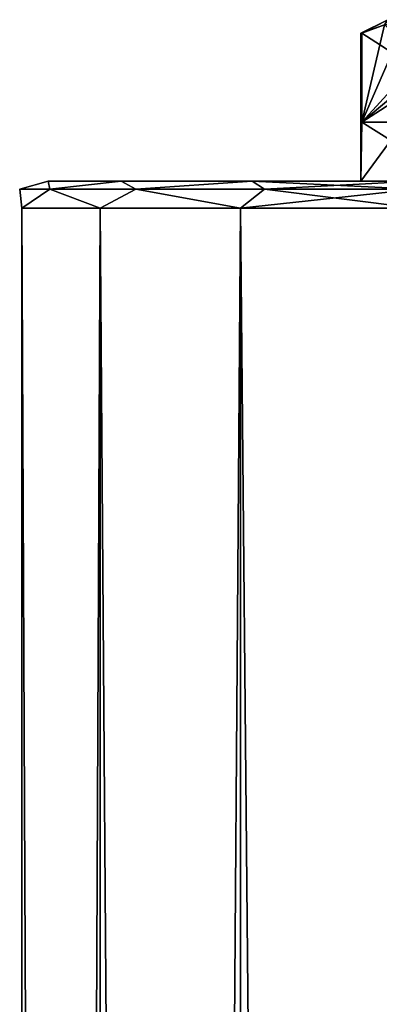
# Model space of a CAD drawing. Extents: x -200 to 200, y -434 to 356.
# Tile 238 of 256: x -200 to -186, y 320 to 356. Entities that reach past the tile are written whole.
import ezdxf

# ---------------------------------------------------------------- set-up
doc = ezdxf.new("R2010")
doc.units = 0
doc.header["$LTSCALE"] = 52.148148
for name, color, linetype in [('190', 7, 'CONTINUOUS'), ('191', 7, 'CONTINUOUS'), ('196', 7, 'CONTINUOUS'), ('197', 7, 'CONTINUOUS'), ('202', 7, 'CONTINUOUS'), ('203', 7, 'CONTINUOUS'), ('213', 7, 'CONTINUOUS'), ('754', 7, 'CONTINUOUS'), ('755', 7, 'CONTINUOUS'), ('759', 7, 'CONTINUOUS')]:
    doc.layers.add(name, color=color, linetype=linetype)

msp = doc.modelspace()

# ---------------------------------------------------------------- linework, layer by layer
at = {"layer": '190', "color": 7, "linetype": 'CONTINUOUS'}
for points in [[(-187.05, 350.2), (-182.269, 350.2, 7.269), (-183.521, 350.2, 8.521), (-187.05, 350.2)], [(-185.28, 350.2), (-182.269, 350.2, 7.269), (-187.05, 350.2), (-185.28, 350.2)], [(-183.521, 350.2, -8.521), (-185.28, 350.2), (-187.05, 350.2), (-183.521, 350.2, -8.521)]]:
    msp.add_3dface(points, dxfattribs=at)
at = {"layer": '191', "color": 7, "linetype": 'CONTINUOUS'}
for points in [[(-187.05, 355.7), (-187.05, 350.2), (-187.008, 352.4, 1.001), (-187.05, 355.7)], [(-187.04, 355.7, 0.501), (-187.05, 355.7), (-187.008, 352.4, 1.001), (-187.04, 355.7, 0.501)], [(-187.008, 355.7, 1.001), (-187.04, 355.7, 0.501), (-187.008, 352.4, 1.001), (-187.008, 355.7, 1.001)], [(-187.05, 350.2), (-183.521, 350.2, 8.521), (-187.008, 352.4, 1.001), (-187.05, 350.2)], [(-187.008, 352.4, 1.001), (-183.521, 350.2, 8.521), (-185.436, 352.4, 6.025), (-187.008, 352.4, 1.001)]]:
    msp.add_3dface(points, dxfattribs=at)
at = {"layer": '196', "color": 7, "linetype": 'CONTINUOUS'}
for points in [[(-187.008, 355.7, -1.001), (-187.05, 350.2), (-187.04, 355.7, -0.501), (-187.008, 355.7, -1.001)], [(-187.008, 352.4, -1.001), (-187.05, 350.2), (-187.008, 355.7, -1.001), (-187.008, 352.4, -1.001)], [(-187.05, 350.2), (-187.05, 355.7), (-187.04, 355.7, -0.501), (-187.05, 350.2)], [(-183.521, 350.2, -8.521), (-187.05, 350.2), (-185.436, 352.4, -6.025), (-183.521, 350.2, -8.521)], [(-185.436, 352.4, -6.025), (-187.05, 350.2), (-187.008, 352.4, -1.001), (-185.436, 352.4, -6.025)]]:
    msp.add_3dface(points, dxfattribs=at)
at = {"layer": '197', "color": 7, "linetype": 'CONTINUOUS'}
for points in [[(-187.008, 352.4, 1.001), (-185.436, 352.4, 6.025), (-181.871, 352.4, 9.899), (-187.008, 352.4, 1.001)], [(-181.871, 352.4, -9.899), (-185.436, 352.4, -6.025), (-187.008, 352.4, -1.001), (-181.871, 352.4, -9.899)]]:
    msp.add_3dface(points, dxfattribs=at)
at = {"layer": '202', "color": 7, "linetype": 'CONTINUOUS'}
for points in [[(-187.008, 355.7, 1.001), (-181.871, 352.4, 9.899), (-186.174, 356.006, 2.446), (-187.008, 355.7, 1.001)], [(-187.008, 355.7, 1.001), (-187.008, 352.4, 1.001), (-181.871, 352.4, 9.899), (-187.008, 355.7, 1.001)]]:
    msp.add_3dface(points, dxfattribs=at)
at = {"layer": '203', "color": 7, "linetype": 'CONTINUOUS'}
for points in [[(-187.008, 352.4, -1.001), (-183.532, 356.2, -7.021), (-182.705, 356.006, -8.454), (-187.008, 352.4, -1.001)], [(-185.347, 356.2, -3.879), (-187.008, 352.4, -1.001), (-186.174, 356.006, -2.446), (-185.347, 356.2, -3.879)], [(-185.347, 356.2, -3.879), (-183.532, 356.2, -7.021), (-187.008, 352.4, -1.001), (-185.347, 356.2, -3.879)], [(-181.871, 355.7, -9.899), (-187.008, 352.4, -1.001), (-182.705, 356.006, -8.454), (-181.871, 355.7, -9.899)], [(-187.008, 352.4, -1.001), (-187.008, 355.7, -1.001), (-186.174, 356.006, -2.446), (-187.008, 352.4, -1.001)], [(-181.871, 355.7, -9.899), (-181.871, 352.4, -9.899), (-187.008, 352.4, -1.001), (-181.871, 355.7, -9.899)]]:
    msp.add_3dface(points, dxfattribs=at)
at = {"layer": '213', "color": 7, "linetype": 'CONTINUOUS'}
for points in [[(-187.05, 355.7), (-187.04, 355.7, 0.501), (-186.05, 356.2), (-187.05, 355.7)], [(-187.05, 355.7), (-186.05, 356.2), (-186.174, 356.006, -2.446), (-187.05, 355.7)], [(-187.04, 355.7, 0.501), (-187.008, 355.7, 1.001), (-186.05, 356.2), (-187.04, 355.7, 0.501)], [(-186.05, 356.2), (-187.008, 355.7, 1.001), (-186.174, 356.006, 2.446), (-186.05, 356.2)], [(-187.04, 355.7, -0.501), (-187.05, 355.7), (-186.174, 356.006, -2.446), (-187.04, 355.7, -0.501)], [(-187.008, 355.7, -1.001), (-187.04, 355.7, -0.501), (-186.174, 356.006, -2.446), (-187.008, 355.7, -1.001)]]:
    msp.add_3dface(points, dxfattribs=at)
at = {"layer": '754', "color": 7, "linetype": 'CONTINUOUS'}
for points in [[(-198.649, 350.2, -3.115), (-195.946, 350.2, 8.729), (-195.946, 350.2, -8.729), (-198.649, 350.2, -3.115)], [(-198.649, 350.2, 3.115), (-195.946, 350.2, 8.729), (-198.649, 350.2, -3.115), (-198.649, 350.2, 3.115)], [(-195.946, 350.2, -8.729), (-191.074, 350.2, 12.614), (-191.074, 350.2, -12.614), (-195.946, 350.2, -8.729)], [(-195.946, 350.2, 8.729), (-191.074, 350.2, 12.614), (-195.946, 350.2, -8.729), (-195.946, 350.2, 8.729)], [(-185, 350.2, -14), (-191.074, 350.2, -12.614), (-185.3, 350.2, 0), (-185, 350.2, -14)], [(-191.074, 350.2, 12.614), (-185, 350.2, 14), (-191.074, 350.2, -12.614), (-191.074, 350.2, 12.614)], [(-191.074, 350.2, -12.614), (-185, 350.2, 14), (-185.3, 350.2, 0), (-191.074, 350.2, -12.614)]]:
    msp.add_3dface(points, dxfattribs=at)
at = {"layer": '755', "color": 7, "linetype": 'CONTINUOUS'}
for points in [[(-196.727, 349.2, -9.352), (-199.624, -349.2, -3.338), (-199.624, 349.2, -3.338), (-196.727, 349.2, -9.352)], [(-199.624, -349.2, -3.338), (-199.624, -349.2, 3.338), (-199.624, 349.2, -3.338), (-199.624, -349.2, -3.338)], [(-199.624, 349.2, 3.338), (-196.727, -349.2, 9.352), (-196.727, 349.2, 9.352), (-199.624, 349.2, 3.338)], [(-196.727, -349.2, -9.352), (-199.624, -349.2, -3.338), (-196.727, 349.2, -9.352), (-196.727, -349.2, -9.352)], [(-199.624, -349.2, 3.338), (-196.727, -349.2, 9.352), (-199.624, 349.2, 3.338), (-199.624, -349.2, 3.338)], [(-199.624, 349.2, -3.338), (-199.624, -349.2, 3.338), (-199.624, 349.2, 3.338), (-199.624, 349.2, -3.338)], [(-196.727, 349.2, 9.352), (-191.508, -349.2, 13.515), (-191.508, 349.2, 13.515), (-196.727, 349.2, 9.352)], [(-191.508, 349.2, -13.515), (-196.727, -349.2, -9.352), (-196.727, 349.2, -9.352), (-191.508, 349.2, -13.515)], [(-191.508, -349.2, -13.515), (-196.727, -349.2, -9.352), (-191.508, 349.2, -13.515), (-191.508, -349.2, -13.515)], [(-196.727, -349.2, 9.352), (-191.508, -349.2, 13.515), (-196.727, 349.2, 9.352), (-196.727, -349.2, 9.352)], [(-191.508, -349.2, 13.515), (-185, -349.2, 15), (-191.508, 349.2, 13.515), (-191.508, -349.2, 13.515)], [(-185, -349.2, 15), (-185, 349.2, 15), (-191.508, 349.2, 13.515), (-185, -349.2, 15)], [(-185, 349.2, -15), (-185, -349.2, -15), (-191.508, -349.2, -13.515), (-185, 349.2, -15)], [(-185, 349.2, -15), (-191.508, -349.2, -13.515), (-191.508, 349.2, -13.515), (-185, 349.2, -15)]]:
    msp.add_3dface(points, dxfattribs=at)
at = {"layer": '759', "color": 7, "linetype": 'CONTINUOUS'}
for points in [[(-198.649, 350.2, 3.115), (-198.649, 350.2, -3.115), (-199.707, 349.907), (-198.649, 350.2, 3.115)], [(-198.649, 350.2, -3.115), (-198.588, 349.907, -5.628), (-199.707, 349.907), (-198.649, 350.2, -3.115)], [(-198.649, 350.2, 3.115), (-199.707, 349.907), (-198.588, 349.907, 5.628), (-198.649, 350.2, 3.115)], [(-198.649, 350.2, -3.115), (-195.946, 350.2, -8.729), (-198.588, 349.907, -5.628), (-198.649, 350.2, -3.115)], [(-195.946, 350.2, 8.729), (-198.649, 350.2, 3.115), (-198.588, 349.907, 5.628), (-195.946, 350.2, 8.729)], [(-195.946, 350.2, 8.729), (-198.588, 349.907, 5.628), (-195.399, 349.907, 10.399), (-195.946, 350.2, 8.729)], [(-195.946, 350.2, -8.729), (-195.399, 349.907, -10.399), (-198.588, 349.907, -5.628), (-195.946, 350.2, -8.729)], [(-195.946, 350.2, -8.729), (-191.074, 350.2, -12.614), (-195.399, 349.907, -10.399), (-195.946, 350.2, -8.729)], [(-191.074, 350.2, 12.614), (-195.946, 350.2, 8.729), (-195.399, 349.907, 10.399), (-191.074, 350.2, 12.614)], [(-191.074, 350.2, 12.614), (-195.399, 349.907, 10.399), (-190.628, 349.907, 13.588), (-191.074, 350.2, 12.614)], [(-191.074, 350.2, -12.614), (-190.628, 349.907, -13.588), (-195.399, 349.907, -10.399), (-191.074, 350.2, -12.614)], [(-185, 349.907, 14.707), (-191.074, 350.2, 12.614), (-190.628, 349.907, 13.588), (-185, 349.907, 14.707)], [(-191.074, 350.2, -12.614), (-185, 350.2, -14), (-190.628, 349.907, -13.588), (-191.074, 350.2, -12.614)], [(-185, 350.2, 14), (-191.074, 350.2, 12.614), (-185, 349.907, 14.707), (-185, 350.2, 14)], [(-185, 350.2, -14), (-185, 349.907, -14.707), (-190.628, 349.907, -13.588), (-185, 350.2, -14)], [(-199.624, 349.2, -3.338), (-199.624, 349.2, 3.338), (-199.707, 349.907), (-199.624, 349.2, -3.338)], [(-199.707, 349.907), (-199.624, 349.2, 3.338), (-198.588, 349.907, 5.628), (-199.707, 349.907)], [(-198.588, 349.907, -5.628), (-199.624, 349.2, -3.338), (-199.707, 349.907), (-198.588, 349.907, -5.628)], [(-196.727, 349.2, -9.352), (-199.624, 349.2, -3.338), (-198.588, 349.907, -5.628), (-196.727, 349.2, -9.352)], [(-199.624, 349.2, 3.338), (-196.727, 349.2, 9.352), (-198.588, 349.907, 5.628), (-199.624, 349.2, 3.338)], [(-195.399, 349.907, -10.399), (-196.727, 349.2, -9.352), (-198.588, 349.907, -5.628), (-195.399, 349.907, -10.399)], [(-198.588, 349.907, 5.628), (-196.727, 349.2, 9.352), (-195.399, 349.907, 10.399), (-198.588, 349.907, 5.628)], [(-191.508, 349.2, -13.515), (-196.727, 349.2, -9.352), (-195.399, 349.907, -10.399), (-191.508, 349.2, -13.515)], [(-196.727, 349.2, 9.352), (-191.508, 349.2, 13.515), (-195.399, 349.907, 10.399), (-196.727, 349.2, 9.352)], [(-190.628, 349.907, -13.588), (-191.508, 349.2, -13.515), (-195.399, 349.907, -10.399), (-190.628, 349.907, -13.588)], [(-195.399, 349.907, 10.399), (-191.508, 349.2, 13.515), (-190.628, 349.907, 13.588), (-195.399, 349.907, 10.399)], [(-185, 349.907, -14.707), (-191.508, 349.2, -13.515), (-190.628, 349.907, -13.588), (-185, 349.907, -14.707)], [(-185, 349.2, -15), (-191.508, 349.2, -13.515), (-185, 349.907, -14.707), (-185, 349.2, -15)], [(-191.508, 349.2, 13.515), (-185, 349.2, 15), (-190.628, 349.907, 13.588), (-191.508, 349.2, 13.515)], [(-185, 349.2, 15), (-185, 349.907, 14.707), (-190.628, 349.907, 13.588), (-185, 349.2, 15)]]:
    msp.add_3dface(points, dxfattribs=at)

doc.saveas('drawing.dxf')
